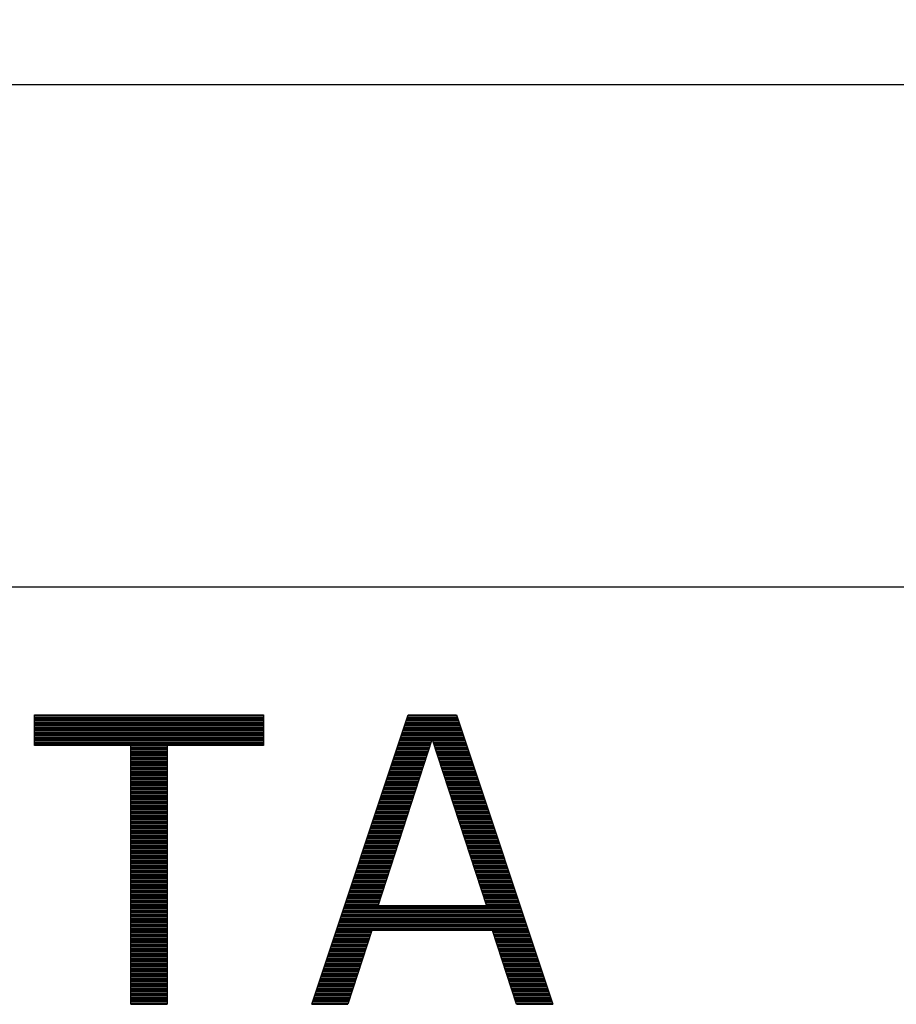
# Model space of a CAD drawing. Header units: millimetres. Extents: x 0 to 420, y -116 to 297.
# Tile 24 of 73: x 96 to 121, y 172 to 201. Entities that reach past the tile are written whole.
import ezdxf

# ---------------------------------------------------------------- set-up
doc = ezdxf.new("R2010")
doc.units = ezdxf.units.MM
doc.header["$LTSCALE"] = 23.1
doc.layers.get('0').update_dxf_attribs({"linetype": 'CONTINUOUS'})
doc.styles.get("Standard").update_dxf_attribs({"font": 'txt', "width": 0.9})
doc.dimstyles.new('DIMSTYLE_1', dxfattribs={"dimtxt": 1.5, "dimasz": 2.5, "dimexe": 1.5, "dimexo": 1.5, "dimgap": 0.375, "dimtad": 1, "dimdec": 0, "dimlfac": 0.5, "dimzin": 0, "dimdsep": 46, "dimtxsty": 'Standard', "dimblk": '_FILLED', "dimblk1": '_FILLED', "dimblk2": '_FILLED', "dimcen": 0.09, "dimazin": 0, "dimtp": 0.3, "dimtm": 0.3, "dimtfac": 1, "dimtdec": 0, "dimtofl": 0, "dimtmove": 0, "dimatfit": 3, "dimldrblk": '_FILLED', "dimfxl": 0, "dimtolj": 1, "dimtzin": 0, "dimarcsym": 0})

# ---------------------------------------------------------------- blocks, each defined once
blk = doc.blocks.new('_FILLED')
at = {"color": 0, "linetype": 'ByBlock'}
blk.add_solid([(0, 0), (-1, 0.2), (-1, -0.2)], dxfattribs=at)
blk = doc.blocks.new('*D1')
at = {"color": 2, "linetype": 'Continuous'}
for p, q in [((66.435, 181.533), (66.435, 200.295)), ((266.435, 181.533), (266.435, 200.295)), ((66.435, 198.795), (166.435, 198.795)), ((266.435, 198.795), (166.435, 198.795))]:
    blk.add_line(p, q, dxfattribs=at)
at = {"color": 2, "linetype": 'Continuous', "xscale": 2.5, "yscale": 2.5, "zscale": 2.5, "rotation": 180}
blk.add_blockref('_FILLED', (66.435, 198.795), dxfattribs=at)
at = {"color": 2, "linetype": 'Continuous', "xscale": 2.5, "yscale": 2.5, "zscale": 2.5}
blk.add_blockref('_FILLED', (266.435, 198.795), dxfattribs=at)
at = {"color": 2, "linetype": 'Continuous', "insert": (166.435, 200.67), "char_height": 1.5, "width": 4.05, "attachment_point": 2, "line_spacing_factor": 0.9}
blk.add_mtext('100', dxfattribs=at)

msp = doc.modelspace()

# ---------------------------------------------------------------- linework, layer by layer
at = {"color": 7, "linetype": 'Continuous'}
for p, q in [((262.435, 184.033), (70.435, 184.033)), ((96.143, 179.378), (96.143, 180.283)), ((96.143, 180.283), (102.872, 180.283)), ((102.872, 180.283), (102.872, 179.378)), ((104.289, 171.783), (107.122, 180.283)), ((107.122, 180.283), (108.539, 180.283)), ((108.539, 180.283), (111.372, 171.783)), ((106.237, 174.676), (107.83, 179.559)), ((107.83, 179.559), (109.424, 174.676)), ((98.976, 179.378), (96.143, 179.378)), ((98.976, 171.783), (98.976, 179.378)), ((100.039, 179.378), (100.039, 171.783)), ((102.872, 179.378), (100.039, 179.378)), ((109.424, 174.676), (106.237, 174.676)), ((106.06, 173.953), (105.351, 171.783)), ((109.601, 173.953), (106.06, 173.953)), ((110.31, 171.783), (109.601, 173.953))]:
    msp.add_line(p, q, dxfattribs=at)
at = {"color": 2, "linetype": 'Continuous'}
for p, q in [((96.143, 180.271), (102.872, 180.271)), ((96.143, 180.229), (102.872, 180.229)), ((96.143, 180.187), (102.872, 180.187)), ((96.143, 180.145), (102.872, 180.145)), ((107.076, 180.145), (108.585, 180.145)), ((107.09, 180.187), (108.571, 180.187)), ((107.104, 180.229), (108.557, 180.229)), ((107.118, 180.271), (108.543, 180.271)), ((96.143, 180.103), (102.872, 180.103)), ((96.143, 180.061), (102.872, 180.061)), ((96.143, 180.019), (102.872, 180.019)), ((96.143, 179.977), (102.872, 179.977)), ((96.143, 179.935), (102.872, 179.935)), ((96.143, 179.893), (102.872, 179.893)), ((96.143, 179.851), (102.872, 179.851)), ((106.978, 179.851), (108.683, 179.851)), ((106.992, 179.893), (108.669, 179.893)), ((107.006, 179.935), (108.655, 179.935)), ((107.02, 179.977), (108.641, 179.977)), ((107.034, 180.019), (108.627, 180.019)), ((107.048, 180.061), (108.613, 180.061)), ((107.062, 180.103), (108.599, 180.103)), ((96.143, 179.809), (102.872, 179.809)), ((96.143, 179.767), (102.872, 179.767)), ((96.143, 179.725), (102.872, 179.725)), ((96.143, 179.683), (102.872, 179.683)), ((96.143, 179.641), (102.872, 179.641)), ((96.143, 179.599), (102.872, 179.599)), ((96.143, 179.557), (102.872, 179.557)), ((106.88, 179.557), (108.781, 179.557)), ((106.894, 179.599), (108.767, 179.599)), ((106.908, 179.641), (108.753, 179.641)), ((106.922, 179.683), (108.739, 179.683)), ((106.936, 179.725), (108.725, 179.725)), ((106.95, 179.767), (108.711, 179.767)), ((106.964, 179.809), (108.697, 179.809)), ((96.143, 179.515), (102.872, 179.515)), ((96.143, 179.473), (102.872, 179.473)), ((96.143, 179.431), (102.872, 179.431)), ((96.143, 179.389), (102.872, 179.389)), ((98.976, 179.347), (100.039, 179.347)), ((98.976, 179.305), (100.039, 179.305)), ((106.796, 179.305), (107.747, 179.305)), ((106.81, 179.347), (107.761, 179.347)), ((106.824, 179.389), (107.775, 179.389)), ((106.838, 179.431), (107.788, 179.431)), ((106.852, 179.473), (107.802, 179.473)), ((106.866, 179.515), (107.816, 179.515)), ((107.845, 179.515), (108.795, 179.515)), ((107.859, 179.473), (108.809, 179.473)), ((107.872, 179.431), (108.823, 179.431)), ((107.886, 179.389), (108.837, 179.389)), ((107.9, 179.347), (108.851, 179.347)), ((107.914, 179.305), (108.865, 179.305)), ((98.976, 179.263), (100.039, 179.263)), ((98.976, 179.221), (100.039, 179.221)), ((98.976, 179.179), (100.039, 179.179)), ((98.976, 179.137), (100.039, 179.137)), ((98.976, 179.095), (100.039, 179.095)), ((98.976, 179.053), (100.039, 179.053)), ((98.976, 179.011), (100.039, 179.011)), ((106.698, 179.011), (107.651, 179.011)), ((106.712, 179.053), (107.665, 179.053)), ((106.726, 179.095), (107.679, 179.095)), ((106.74, 179.137), (107.693, 179.137)), ((106.754, 179.179), (107.706, 179.179)), ((106.768, 179.221), (107.72, 179.221)), ((106.782, 179.263), (107.734, 179.263)), ((107.927, 179.263), (108.879, 179.263)), ((107.941, 179.221), (108.893, 179.221)), ((107.955, 179.179), (108.907, 179.179)), ((107.968, 179.137), (108.921, 179.137)), ((107.982, 179.095), (108.935, 179.095)), ((107.996, 179.053), (108.949, 179.053)), ((108.009, 179.011), (108.963, 179.011)), ((98.976, 178.969), (100.039, 178.969)), ((98.976, 178.927), (100.039, 178.927)), ((98.976, 178.885), (100.039, 178.885)), ((98.976, 178.843), (100.039, 178.843)), ((98.976, 178.801), (100.039, 178.801)), ((98.976, 178.759), (100.039, 178.759)), ((98.976, 178.717), (100.039, 178.717)), ((106.6, 178.717), (107.555, 178.717)), ((106.614, 178.759), (107.569, 178.759)), ((106.628, 178.801), (107.583, 178.801)), ((106.642, 178.843), (107.597, 178.843)), ((106.656, 178.885), (107.61, 178.885)), ((106.67, 178.927), (107.624, 178.927)), ((106.684, 178.969), (107.638, 178.969)), ((108.023, 178.969), (108.977, 178.969)), ((108.037, 178.927), (108.991, 178.927)), ((108.051, 178.885), (109.005, 178.885)), ((108.064, 178.843), (109.019, 178.843)), ((108.078, 178.801), (109.033, 178.801)), ((108.092, 178.759), (109.047, 178.759)), ((108.105, 178.717), (109.061, 178.717)), ((98.976, 178.675), (100.039, 178.675)), ((98.976, 178.633), (100.039, 178.633)), ((98.976, 178.591), (100.039, 178.591)), ((98.976, 178.549), (100.039, 178.549)), ((98.976, 178.507), (100.039, 178.507)), ((98.976, 178.465), (100.039, 178.465)), ((98.976, 178.423), (100.039, 178.423)), ((106.502, 178.423), (107.459, 178.423)), ((106.516, 178.465), (107.473, 178.465)), ((106.53, 178.507), (107.487, 178.507)), ((106.544, 178.549), (107.501, 178.549)), ((106.558, 178.591), (107.514, 178.591)), ((106.572, 178.633), (107.528, 178.633)), ((106.586, 178.675), (107.542, 178.675)), ((108.119, 178.675), (109.075, 178.675)), ((108.133, 178.633), (109.089, 178.633)), ((108.147, 178.591), (109.103, 178.591)), ((108.16, 178.549), (109.117, 178.549)), ((108.174, 178.507), (109.131, 178.507)), ((108.188, 178.465), (109.145, 178.465)), ((108.201, 178.423), (109.159, 178.423)), ((98.976, 178.381), (100.039, 178.381)), ((98.976, 178.339), (100.039, 178.339)), ((98.976, 178.297), (100.039, 178.297)), ((98.976, 178.255), (100.039, 178.255)), ((98.976, 178.213), (100.039, 178.213)), ((98.976, 178.171), (100.039, 178.171)), ((98.976, 178.129), (100.039, 178.129)), ((106.404, 178.129), (107.364, 178.129)), ((106.418, 178.171), (107.377, 178.171)), ((106.432, 178.213), (107.391, 178.213)), ((106.446, 178.255), (107.405, 178.255)), ((106.46, 178.297), (107.418, 178.297)), ((106.474, 178.339), (107.432, 178.339)), ((106.488, 178.381), (107.446, 178.381)), ((108.215, 178.381), (109.173, 178.381)), ((108.229, 178.339), (109.187, 178.339)), ((108.243, 178.297), (109.201, 178.297)), ((108.256, 178.255), (109.215, 178.255)), ((108.27, 178.213), (109.229, 178.213)), ((108.284, 178.171), (109.243, 178.171)), ((108.297, 178.129), (109.257, 178.129)), ((98.976, 178.087), (100.039, 178.087)), ((98.976, 178.045), (100.039, 178.045)), ((98.976, 178.003), (100.039, 178.003)), ((98.976, 177.961), (100.039, 177.961)), ((98.976, 177.919), (100.039, 177.919)), ((98.976, 177.877), (100.039, 177.877)), ((98.976, 177.835), (100.039, 177.835)), ((106.306, 177.835), (107.268, 177.835)), ((106.32, 177.877), (107.281, 177.877)), ((106.334, 177.919), (107.295, 177.919)), ((106.348, 177.961), (107.309, 177.961)), ((106.362, 178.003), (107.322, 178.003)), ((106.376, 178.045), (107.336, 178.045)), ((106.39, 178.087), (107.35, 178.087)), ((108.311, 178.087), (109.271, 178.087)), ((108.325, 178.045), (109.285, 178.045)), ((108.338, 178.003), (109.299, 178.003)), ((108.352, 177.961), (109.313, 177.961)), ((108.366, 177.919), (109.327, 177.919)), ((108.38, 177.877), (109.341, 177.877)), ((108.393, 177.835), (109.355, 177.835)), ((98.976, 177.793), (100.039, 177.793)), ((98.976, 177.751), (100.039, 177.751)), ((98.976, 177.709), (100.039, 177.709)), ((98.976, 177.667), (100.039, 177.667)), ((98.976, 177.625), (100.039, 177.625)), ((98.976, 177.583), (100.039, 177.583)), ((98.976, 177.541), (100.039, 177.541)), ((106.208, 177.541), (107.172, 177.541)), ((106.222, 177.583), (107.185, 177.583)), ((106.236, 177.625), (107.199, 177.625)), ((106.25, 177.667), (107.213, 177.667)), ((106.264, 177.709), (107.226, 177.709)), ((106.278, 177.751), (107.24, 177.751)), ((106.292, 177.793), (107.254, 177.793)), ((108.407, 177.793), (109.369, 177.793)), ((108.421, 177.751), (109.383, 177.751)), ((108.434, 177.709), (109.397, 177.709)), ((108.448, 177.667), (109.411, 177.667)), ((108.462, 177.625), (109.425, 177.625)), ((108.476, 177.583), (109.439, 177.583)), ((108.489, 177.541), (109.453, 177.541)), ((98.976, 177.499), (100.039, 177.499)), ((98.976, 177.457), (100.039, 177.457)), ((98.976, 177.415), (100.039, 177.415)), ((98.976, 177.373), (100.039, 177.373)), ((98.976, 177.331), (100.039, 177.331)), ((98.976, 177.289), (100.039, 177.289)), ((98.976, 177.247), (100.039, 177.247)), ((106.11, 177.247), (107.076, 177.247)), ((106.124, 177.289), (107.089, 177.289)), ((106.138, 177.331), (107.103, 177.331)), ((106.152, 177.373), (107.117, 177.373)), ((106.166, 177.415), (107.13, 177.415)), ((106.18, 177.457), (107.144, 177.457)), ((106.194, 177.499), (107.158, 177.499)), ((108.503, 177.499), (109.467, 177.499)), ((108.517, 177.457), (109.481, 177.457)), ((108.53, 177.415), (109.495, 177.415)), ((108.544, 177.373), (109.509, 177.373)), ((108.558, 177.331), (109.523, 177.331)), ((108.572, 177.289), (109.537, 177.289)), ((108.585, 177.247), (109.551, 177.247)), ((98.976, 177.205), (100.039, 177.205)), ((98.976, 177.163), (100.039, 177.163)), ((98.976, 177.121), (100.039, 177.121)), ((98.976, 177.079), (100.039, 177.079)), ((98.976, 177.037), (100.039, 177.037)), ((98.976, 176.995), (100.039, 176.995)), ((106.026, 176.995), (106.993, 176.995)), ((106.04, 177.037), (107.007, 177.037)), ((106.054, 177.079), (107.021, 177.079)), ((106.068, 177.121), (107.035, 177.121)), ((106.082, 177.163), (107.048, 177.163)), ((106.096, 177.205), (107.062, 177.205)), ((108.599, 177.205), (109.565, 177.205)), ((108.613, 177.163), (109.579, 177.163)), ((108.626, 177.121), (109.593, 177.121)), ((108.64, 177.079), (109.607, 177.079)), ((108.654, 177.037), (109.621, 177.037)), ((108.667, 176.995), (109.635, 176.995)), ((98.976, 176.953), (100.039, 176.953)), ((98.976, 176.911), (100.039, 176.911)), ((98.976, 176.869), (100.039, 176.869)), ((98.976, 176.827), (100.039, 176.827)), ((98.976, 176.785), (100.039, 176.785)), ((98.976, 176.743), (100.039, 176.743)), ((98.976, 176.701), (100.039, 176.701)), ((105.928, 176.701), (106.897, 176.701)), ((105.942, 176.743), (106.911, 176.743)), ((105.956, 176.785), (106.925, 176.785)), ((105.97, 176.827), (106.939, 176.827)), ((105.984, 176.869), (106.952, 176.869)), ((105.998, 176.911), (106.966, 176.911)), ((106.012, 176.953), (106.98, 176.953)), ((108.681, 176.953), (109.649, 176.953)), ((108.695, 176.911), (109.663, 176.911)), ((108.709, 176.869), (109.677, 176.869)), ((108.722, 176.827), (109.691, 176.827)), ((108.736, 176.785), (109.705, 176.785)), ((108.75, 176.743), (109.719, 176.743)), ((108.763, 176.701), (109.733, 176.701)), ((98.976, 176.659), (100.039, 176.659)), ((98.976, 176.617), (100.039, 176.617)), ((98.976, 176.575), (100.039, 176.575)), ((98.976, 176.533), (100.039, 176.533)), ((98.976, 176.491), (100.039, 176.491)), ((98.976, 176.449), (100.039, 176.449)), ((98.976, 176.407), (100.039, 176.407)), ((105.83, 176.407), (106.801, 176.407)), ((105.844, 176.449), (106.815, 176.449)), ((105.858, 176.491), (106.829, 176.491)), ((105.872, 176.533), (106.843, 176.533)), ((105.886, 176.575), (106.856, 176.575)), ((105.9, 176.617), (106.87, 176.617)), ((105.914, 176.659), (106.884, 176.659)), ((108.777, 176.659), (109.747, 176.659)), ((108.791, 176.617), (109.761, 176.617)), ((108.805, 176.575), (109.775, 176.575)), ((108.818, 176.533), (109.789, 176.533)), ((108.832, 176.491), (109.803, 176.491)), ((108.846, 176.449), (109.817, 176.449)), ((108.859, 176.407), (109.831, 176.407)), ((98.976, 176.365), (100.039, 176.365)), ((98.976, 176.323), (100.039, 176.323)), ((98.976, 176.281), (100.039, 176.281)), ((98.976, 176.239), (100.039, 176.239)), ((98.976, 176.197), (100.039, 176.197)), ((98.976, 176.155), (100.039, 176.155)), ((98.976, 176.113), (100.039, 176.113)), ((105.732, 176.113), (106.706, 176.113)), ((105.746, 176.155), (106.719, 176.155)), ((105.76, 176.197), (106.733, 176.197)), ((105.774, 176.239), (106.747, 176.239)), ((105.788, 176.281), (106.76, 176.281)), ((105.802, 176.323), (106.774, 176.323)), ((105.816, 176.365), (106.788, 176.365)), ((108.873, 176.365), (109.845, 176.365)), ((108.887, 176.323), (109.859, 176.323)), ((108.901, 176.281), (109.873, 176.281)), ((108.914, 176.239), (109.887, 176.239)), ((108.928, 176.197), (109.901, 176.197)), ((108.942, 176.155), (109.915, 176.155)), ((108.955, 176.113), (109.929, 176.113)), ((98.976, 176.071), (100.039, 176.071)), ((98.976, 176.029), (100.039, 176.029)), ((98.976, 175.987), (100.039, 175.987)), ((98.976, 175.945), (100.039, 175.945)), ((98.976, 175.903), (100.039, 175.903)), ((98.976, 175.861), (100.039, 175.861)), ((98.976, 175.819), (100.039, 175.819)), ((105.634, 175.819), (106.61, 175.819)), ((105.648, 175.861), (106.623, 175.861)), ((105.662, 175.903), (106.637, 175.903)), ((105.676, 175.945), (106.651, 175.945)), ((105.69, 175.987), (106.664, 175.987)), ((105.704, 176.029), (106.678, 176.029)), ((105.718, 176.071), (106.692, 176.071)), ((108.969, 176.071), (109.943, 176.071)), ((108.983, 176.029), (109.957, 176.029)), ((108.996, 175.987), (109.971, 175.987)), ((109.01, 175.945), (109.985, 175.945)), ((109.024, 175.903), (109.999, 175.903)), ((109.038, 175.861), (110.013, 175.861)), ((109.051, 175.819), (110.027, 175.819)), ((98.976, 175.777), (100.039, 175.777)), ((98.976, 175.735), (100.039, 175.735)), ((98.976, 175.693), (100.039, 175.693)), ((98.976, 175.651), (100.039, 175.651)), ((98.976, 175.609), (100.039, 175.609)), ((98.976, 175.567), (100.039, 175.567)), ((98.976, 175.525), (100.039, 175.525)), ((105.536, 175.525), (106.514, 175.525)), ((105.55, 175.567), (106.527, 175.567)), ((105.564, 175.609), (106.541, 175.609)), ((105.578, 175.651), (106.555, 175.651)), ((105.592, 175.693), (106.568, 175.693)), ((105.606, 175.735), (106.582, 175.735)), ((105.62, 175.777), (106.596, 175.777)), ((109.065, 175.777), (110.041, 175.777)), ((109.079, 175.735), (110.055, 175.735)), ((109.092, 175.693), (110.069, 175.693)), ((109.106, 175.651), (110.083, 175.651)), ((109.12, 175.609), (110.097, 175.609)), ((109.134, 175.567), (110.111, 175.567)), ((109.147, 175.525), (110.125, 175.525)), ((98.976, 175.483), (100.039, 175.483)), ((98.976, 175.441), (100.039, 175.441)), ((98.976, 175.399), (100.039, 175.399)), ((98.976, 175.357), (100.039, 175.357)), ((98.976, 175.315), (100.039, 175.315)), ((98.976, 175.273), (100.039, 175.273)), ((98.976, 175.231), (100.039, 175.231)), ((105.438, 175.231), (106.418, 175.231)), ((105.452, 175.273), (106.431, 175.273)), ((105.466, 175.315), (106.445, 175.315)), ((105.48, 175.357), (106.459, 175.357)), ((105.494, 175.399), (106.472, 175.399)), ((105.508, 175.441), (106.486, 175.441)), ((105.522, 175.483), (106.5, 175.483)), ((109.161, 175.483), (110.139, 175.483)), ((109.175, 175.441), (110.153, 175.441)), ((109.188, 175.399), (110.167, 175.399)), ((109.202, 175.357), (110.181, 175.357)), ((109.216, 175.315), (110.195, 175.315)), ((109.23, 175.273), (110.209, 175.273)), ((109.243, 175.231), (110.223, 175.231)), ((98.976, 175.189), (100.039, 175.189)), ((98.976, 175.147), (100.039, 175.147)), ((98.976, 175.105), (100.039, 175.105)), ((98.976, 175.063), (100.039, 175.063)), ((98.976, 175.021), (100.039, 175.021)), ((98.976, 174.979), (100.039, 174.979)), ((98.976, 174.937), (100.039, 174.937)), ((105.34, 174.937), (106.322, 174.937)), ((105.354, 174.979), (106.335, 174.979)), ((105.368, 175.021), (106.349, 175.021)), ((105.382, 175.063), (106.363, 175.063)), ((105.396, 175.105), (106.377, 175.105)), ((105.41, 175.147), (106.39, 175.147)), ((105.424, 175.189), (106.404, 175.189)), ((109.257, 175.189), (110.237, 175.189)), ((109.271, 175.147), (110.251, 175.147)), ((109.284, 175.105), (110.265, 175.105)), ((109.298, 175.063), (110.279, 175.063)), ((109.312, 175.021), (110.293, 175.021)), ((109.325, 174.979), (110.307, 174.979)), ((109.339, 174.937), (110.321, 174.937)), ((98.976, 174.895), (100.039, 174.895)), ((98.976, 174.853), (100.039, 174.853)), ((98.976, 174.811), (100.039, 174.811)), ((98.976, 174.769), (100.039, 174.769)), ((98.976, 174.727), (100.039, 174.727)), ((98.976, 174.685), (100.039, 174.685)), ((98.976, 174.643), (100.039, 174.643)), ((105.242, 174.643), (110.419, 174.643)), ((105.256, 174.685), (106.239, 174.685)), ((105.27, 174.727), (106.253, 174.727)), ((105.284, 174.769), (106.267, 174.769)), ((105.298, 174.811), (106.281, 174.811)), ((105.312, 174.853), (106.294, 174.853)), ((105.326, 174.895), (106.308, 174.895)), ((109.353, 174.895), (110.335, 174.895)), ((109.367, 174.853), (110.349, 174.853)), ((109.38, 174.811), (110.363, 174.811)), ((109.394, 174.769), (110.377, 174.769)), ((109.408, 174.727), (110.391, 174.727)), ((109.421, 174.685), (110.405, 174.685)), ((98.976, 174.601), (100.039, 174.601)), ((98.976, 174.559), (100.039, 174.559)), ((98.976, 174.517), (100.039, 174.517)), ((98.976, 174.475), (100.039, 174.475)), ((98.976, 174.433), (100.039, 174.433)), ((98.976, 174.391), (100.039, 174.391)), ((105.158, 174.391), (110.503, 174.391)), ((105.172, 174.433), (110.489, 174.433)), ((105.186, 174.475), (110.475, 174.475)), ((105.2, 174.517), (110.461, 174.517)), ((105.214, 174.559), (110.447, 174.559)), ((105.228, 174.601), (110.433, 174.601)), ((98.976, 174.349), (100.039, 174.349)), ((98.976, 174.307), (100.039, 174.307)), ((98.976, 174.265), (100.039, 174.265)), ((98.976, 174.223), (100.039, 174.223)), ((98.976, 174.181), (100.039, 174.181)), ((98.976, 174.139), (100.039, 174.139)), ((98.976, 174.097), (100.039, 174.097)), ((105.06, 174.097), (110.601, 174.097)), ((105.074, 174.139), (110.587, 174.139)), ((105.088, 174.181), (110.573, 174.181)), ((105.102, 174.223), (110.559, 174.223)), ((105.116, 174.265), (110.545, 174.265)), ((105.13, 174.307), (110.531, 174.307)), ((105.144, 174.349), (110.517, 174.349)), ((98.976, 174.055), (100.039, 174.055)), ((98.976, 174.013), (100.039, 174.013)), ((98.976, 173.971), (100.039, 173.971)), ((98.976, 173.929), (100.039, 173.929)), ((98.976, 173.887), (100.039, 173.887)), ((98.976, 173.845), (100.039, 173.845)), ((98.976, 173.803), (100.039, 173.803)), ((104.962, 173.803), (106.011, 173.803)), ((104.976, 173.845), (106.024, 173.845)), ((104.99, 173.887), (106.038, 173.887)), ((105.004, 173.929), (106.052, 173.929)), ((105.018, 173.971), (110.643, 173.971)), ((105.032, 174.013), (110.629, 174.013)), ((105.046, 174.055), (110.615, 174.055)), ((109.609, 173.929), (110.657, 173.929)), ((109.623, 173.887), (110.671, 173.887)), ((109.637, 173.845), (110.685, 173.845)), ((109.65, 173.803), (110.699, 173.803)), ((98.976, 173.761), (100.039, 173.761)), ((98.976, 173.719), (100.039, 173.719)), ((98.976, 173.677), (100.039, 173.677)), ((98.976, 173.635), (100.039, 173.635)), ((98.976, 173.593), (100.039, 173.593)), ((98.976, 173.551), (100.039, 173.551)), ((98.976, 173.509), (100.039, 173.509)), ((104.864, 173.509), (105.915, 173.509)), ((104.878, 173.551), (105.928, 173.551)), ((104.892, 173.593), (105.942, 173.593)), ((104.906, 173.635), (105.956, 173.635)), ((104.92, 173.677), (105.969, 173.677)), ((104.934, 173.719), (105.983, 173.719)), ((104.948, 173.761), (105.997, 173.761)), ((109.664, 173.761), (110.713, 173.761)), ((109.678, 173.719), (110.727, 173.719)), ((109.691, 173.677), (110.741, 173.677)), ((109.705, 173.635), (110.755, 173.635)), ((109.719, 173.593), (110.769, 173.593)), ((109.733, 173.551), (110.783, 173.551)), ((109.746, 173.509), (110.797, 173.509)), ((98.976, 173.467), (100.039, 173.467)), ((98.976, 173.425), (100.039, 173.425)), ((98.976, 173.383), (100.039, 173.383)), ((98.976, 173.341), (100.039, 173.341)), ((98.976, 173.299), (100.039, 173.299)), ((98.976, 173.257), (100.039, 173.257)), ((98.976, 173.215), (100.039, 173.215)), ((104.766, 173.215), (105.819, 173.215)), ((104.78, 173.257), (105.832, 173.257)), ((104.794, 173.299), (105.846, 173.299)), ((104.808, 173.341), (105.86, 173.341)), ((104.822, 173.383), (105.873, 173.383)), ((104.836, 173.425), (105.887, 173.425)), ((104.85, 173.467), (105.901, 173.467)), ((109.76, 173.467), (110.811, 173.467)), ((109.774, 173.425), (110.825, 173.425)), ((109.787, 173.383), (110.839, 173.383)), ((109.801, 173.341), (110.853, 173.341)), ((109.815, 173.299), (110.867, 173.299)), ((109.829, 173.257), (110.881, 173.257)), ((109.842, 173.215), (110.895, 173.215)), ((98.976, 173.173), (100.039, 173.173)), ((98.976, 173.131), (100.039, 173.131)), ((98.976, 173.089), (100.039, 173.089)), ((98.976, 173.047), (100.039, 173.047)), ((98.976, 173.005), (100.039, 173.005)), ((98.976, 172.963), (100.039, 172.963)), ((98.976, 172.921), (100.039, 172.921)), ((104.668, 172.921), (105.723, 172.921)), ((104.682, 172.963), (105.736, 172.963)), ((104.696, 173.005), (105.75, 173.005)), ((104.71, 173.047), (105.764, 173.047)), ((104.724, 173.089), (105.778, 173.089)), ((104.738, 173.131), (105.791, 173.131)), ((104.752, 173.173), (105.805, 173.173)), ((109.856, 173.173), (110.909, 173.173)), ((109.87, 173.131), (110.923, 173.131)), ((109.883, 173.089), (110.937, 173.089)), ((109.897, 173.047), (110.951, 173.047)), ((109.911, 173.005), (110.965, 173.005)), ((109.924, 172.963), (110.979, 172.963)), ((109.938, 172.921), (110.993, 172.921)), ((98.976, 172.879), (100.039, 172.879)), ((98.976, 172.837), (100.039, 172.837)), ((98.976, 172.795), (100.039, 172.795)), ((98.976, 172.753), (100.039, 172.753)), ((98.976, 172.711), (100.039, 172.711)), ((98.976, 172.669), (100.039, 172.669)), ((98.976, 172.627), (100.039, 172.627)), ((104.57, 172.627), (105.627, 172.627)), ((104.584, 172.669), (105.64, 172.669)), ((104.598, 172.711), (105.654, 172.711)), ((104.612, 172.753), (105.668, 172.753)), ((104.626, 172.795), (105.682, 172.795)), ((104.64, 172.837), (105.695, 172.837)), ((104.654, 172.879), (105.709, 172.879)), ((109.952, 172.879), (111.007, 172.879)), ((109.966, 172.837), (111.021, 172.837)), ((109.979, 172.795), (111.035, 172.795)), ((109.993, 172.753), (111.049, 172.753)), ((110.007, 172.711), (111.063, 172.711)), ((110.02, 172.669), (111.077, 172.669)), ((110.034, 172.627), (111.091, 172.627)), ((98.976, 172.585), (100.039, 172.585)), ((98.976, 172.543), (100.039, 172.543)), ((98.976, 172.501), (100.039, 172.501)), ((98.976, 172.459), (100.039, 172.459)), ((98.976, 172.417), (100.039, 172.417)), ((98.976, 172.375), (100.039, 172.375)), ((98.976, 172.333), (100.039, 172.333)), ((104.472, 172.333), (105.531, 172.333)), ((104.486, 172.375), (105.544, 172.375)), ((104.5, 172.417), (105.558, 172.417)), ((104.514, 172.459), (105.572, 172.459)), ((104.528, 172.501), (105.586, 172.501)), ((104.542, 172.543), (105.599, 172.543)), ((104.556, 172.585), (105.613, 172.585)), ((110.048, 172.585), (111.105, 172.585)), ((110.062, 172.543), (111.119, 172.543)), ((110.075, 172.501), (111.133, 172.501)), ((110.089, 172.459), (111.147, 172.459)), ((110.103, 172.417), (111.161, 172.417)), ((110.116, 172.375), (111.175, 172.375)), ((110.13, 172.333), (111.189, 172.333)), ((98.976, 172.291), (100.039, 172.291)), ((98.976, 172.249), (100.039, 172.249)), ((98.976, 172.207), (100.039, 172.207)), ((98.976, 172.165), (100.039, 172.165)), ((98.976, 172.123), (100.039, 172.123)), ((98.976, 172.081), (100.039, 172.081)), ((98.976, 172.039), (100.039, 172.039)), ((104.374, 172.039), (105.435, 172.039)), ((104.388, 172.081), (105.449, 172.081)), ((104.402, 172.123), (105.462, 172.123)), ((104.416, 172.165), (105.476, 172.165)), ((104.43, 172.207), (105.49, 172.207)), ((104.444, 172.249), (105.503, 172.249)), ((104.458, 172.291), (105.517, 172.291)), ((110.144, 172.291), (111.203, 172.291)), ((110.158, 172.249), (111.217, 172.249)), ((110.171, 172.207), (111.231, 172.207)), ((110.185, 172.165), (111.245, 172.165)), ((110.199, 172.123), (111.259, 172.123)), ((110.212, 172.081), (111.273, 172.081)), ((110.226, 172.039), (111.287, 172.039)), ((98.976, 171.997), (100.039, 171.997)), ((98.976, 171.955), (100.039, 171.955)), ((98.976, 171.913), (100.039, 171.913)), ((98.976, 171.871), (100.039, 171.871)), ((98.976, 171.829), (100.039, 171.829)), ((98.976, 171.787), (100.039, 171.787)), ((104.29, 171.787), (105.353, 171.787)), ((104.304, 171.829), (105.366, 171.829)), ((104.318, 171.871), (105.38, 171.871)), ((104.332, 171.913), (105.394, 171.913)), ((104.346, 171.955), (105.407, 171.955)), ((104.36, 171.997), (105.421, 171.997)), ((110.24, 171.997), (111.301, 171.997)), ((110.253, 171.955), (111.315, 171.955)), ((110.267, 171.913), (111.329, 171.913)), ((110.281, 171.871), (111.343, 171.871)), ((110.295, 171.829), (111.357, 171.829)), ((110.308, 171.787), (111.371, 171.787))]:
    msp.add_line(p, q, dxfattribs=at)

# ---------------------------------------------------------------- dimensions: what is measured, and where the dimension line sits
dim = msp.add_linear_dim(base=(66.435, 198.795), p1=(266.435, 180.033), p2=(66.435, 180.033), angle=180, dimstyle='DIMSTYLE_1', dxfattribs=at)
dim.commit()
dim.dimension.update_dxf_attribs({"geometry": '*D1', "text_midpoint": (166.603, 198.795), "dimtype": 160})

doc.saveas('drawing.dxf')
